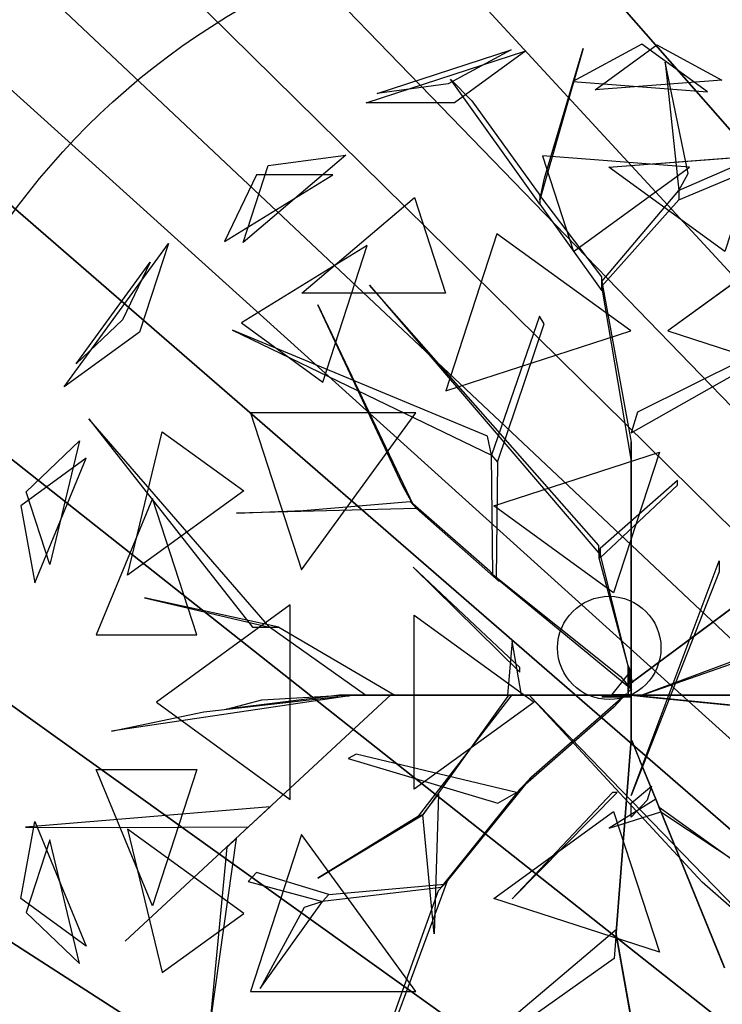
# Model space of a CAD drawing. Extents: x 22936 to 50368, y -4877 to 31080.
# Tile 52 of 256: x 49255 to 49492, y -483 to -149. Entities that reach past the tile are written whole.
import ezdxf

# ---------------------------------------------------------------- set-up
doc = ezdxf.new("R2010")
doc.units = 0
doc.layers.get('0').update_dxf_attribs({"linetype": 'CONTINUOUS'})
for name, color, linetype in [('00_TRACE_ARBRE', 3, 'CONTINUOUS'), ('00_TRACE_RDC', 241, 'CONTINUOUS'), ('08_AMENAGEMENTS_EXTERIEURS', 253, 'CONTINUOUS'), ('09_VEGETATION', 134, 'CONTINUOUS')]:
    doc.layers.add(name, color=color, linetype=linetype)

# ---------------------------------------------------------------- blocks, each defined once
blk = doc.blocks.new('TREE_GEOMETRIC_ROUND')
at = {"color": 7}
for p, q in [((-673.9, 1568, 4186.4), (-241.2, 1708.6, 4186.4)), ((-643.6, 1593.8, 3733.7), (-280.9, 1711.6, 3733.7)), ((-280.9, 1711.6, 3733.7), (-451.4, 1619.5, 3459.9)), ((-241.2, 1708.6, 4186.4), (-434.7, 1568, 4561.2)), ((-85.8, 1715.6, 3023), (-202.9, 1305.5, 3253.2)), ((-190.4, 1364.1, 3253.2), (-85.8, 1715.6, 3023)), ((73.1, 1727.2, 3565.9), (-113.8, 1626.2, 3265.8)), ((-53.5, 1603.3, 4661.7), (113.7, 1724.9, 4337.8)), ((250.8, 1598.1, 3199.5), (73.1, 1727.2, 3565.9)), ((113.7, 1724.9, 4337.8), (289.6, 1629.8, 4599.3)), ((136, 1677.9, 3577.5), (173.7, 1330.6, 3577.5)), ((198.8, 1376.7, 3650.7), (136, 1677.9, 3577.5)), ((-445.6, 1631.9, 3284.6), (-387.1, 1573.3, 3300.2)), ((-202.9, 1293, 3242.7), (-445.6, 1631.9, 3284.6)), ((289.6, 1629.8, 4599.3), (-53.5, 1603.3, 4661.7)), ((-451.4, 1619.5, 3459.9), (-643.6, 1593.8, 3733.7)), ((-113.8, 1626.2, 3265.8), (250.8, 1598.1, 3199.5)), ((759.5, 1585.9, 4205.1), (173.7, 1330.6, 3577.5)), ((-434.7, 1568, 4561.2), (-673.9, 1568, 4186.4)), ((-387.1, 1573.3, 3300.2), (-202.9, 1318.1, 3300.2)), ((173.7, 1305.5, 3608.8), (759.5, 1552.4, 4205.1)), ((-728.6, 1426.5, 3265.8), (-1007, 1189.4, 3199.5)), ((-939.1, 1398.3, 3565.9), (-728.6, 1426.5, 3265.8)), ((-196.4, 1424.5, 2902.3), (-112.1, 1165, 2577.8)), ((202.6, 1393.7, 2829.7), (-196.4, 1424.5, 2902.3)), ((-16.4, 1393.7, 5031.1), (382.6, 1424.5, 4958.5)), ((-1007, 1189.4, 3199.5), (-939.1, 1398.3, 3565.9)), ((-112.1, 1165, 2577.8), (202.6, 1393.7, 2829.7)), ((298.3, 1165, 5283), (-16.4, 1393.7, 5031.1)), ((-1057.1, 1192.3, 4599.3), (-763.9, 1372.5, 4661.7)), ((-970.7, 1372.5, 4337.8), (-1057.1, 1192.3, 4599.3)), ((-763.9, 1372.5, 4661.7), (-970.7, 1372.5, 4337.8)), ((-202.9, 1305.5, 3253.2), (-190.4, 1364.1, 3253.2)), ((173.7, 1330.6, 3577.5), (198.8, 1376.7, 3650.7)), ((-847.9, 1052.3, 2829.7), (-543.2, 1311.8, 2902.3)), ((-543.2, 1311.8, 2902.3), (-458.8, 1052.3, 2577.8)), ((-35.6, 1096.3, 3315.9), (-202.9, 1318.1, 3300.2)), ((-202.9, 1318.1, 3300.2), (-202.9, 1293, 3242.7)), ((-35.6, 1083.8, 3300.2), (173.7, 1330.6, 3577.5)), ((173.7, 1330.6, 3577.5), (173.7, 1305.5, 3608.8)), ((-202.9, 1293, 3242.7), (-35.6, 1058.6, 3242.7)), ((173.7, 1305.5, 3608.8), (-35.6, 1071.2, 3326.4)), ((-319.5, 1213.2, 5178.3), (-458, 787, 5468.4)), ((43.2, 949.8, 5468.4), (-319.5, 1213.2, 5178.3)), ((505.7, 1213.2, 2682.5), (143.1, 949.8, 2392.4)), ((-1491.6, 798.4, 3736.8), (-1209.6, 1186.5, 3736.8)), ((-1209.6, 1186.5, 3736.8), (-1287.6, 946.6, 3316.1)), ((-670.7, 1181.1, 5031.1), (-1011.6, 971.5, 4958.5)), ((-790.9, 811.1, 5283), (-670.7, 1181.1, 5031.1)), ((-1458.9, 861, 4189.8), (-1259, 1136.1, 4189.8)), ((-1259, 1136.1, 4189.8), (-1333.8, 980.2, 4415.9)), ((-35.6, 1058.6, 3242.7), (-35.6, 1096.3, 3315.9)), ((-664.3, 1074, 5052.5), (-43.9, 347.3, 3886.1)), ((-664.3, 1074, 5042), (-664.3, 1074, 5052.5)), ((-43.9, 368.2, 3797.1), (-664.3, 1074, 5042)), ((-35.6, 1071.2, 3326.4), (-35.6, 1083.8, 3300.2)), ((-35.6, 1083.8, 3300.2), (43.9, 648.6, 2772)), ((43.9, 602.6, 2829.5), (-35.6, 1071.2, 3326.4)), ((-458.8, 1052.3, 2577.8), (-847.9, 1052.3, 2829.7)), ((-804.6, 1020.4, 3023), (-546, 478.3, 3253.2)), ((-575, 530.8, 3253.2), (-804.6, 1020.4, 3023)), ((-204.6, 990.2, 4205.1), (-334, 613, 3577.5)), ((-191.1, 969.2, 4205.1), (-204.6, 990.2, 4205.1)), ((-1333.8, 980.2, 4415.9), (-1458.9, 861, 4189.8)), ((-1011.6, 971.5, 4958.5), (-790.9, 811.1, 5283)), ((-317.6, 594, 3608.8), (-191.1, 969.2, 4205.1)), ((-1287.6, 946.6, 3316.1), (-1491.6, 798.4, 3736.8)), ((-345.2, 664.2, 3650.7), (-1035.9, 952.1, 3577.5)), ((-1035.9, 952.1, 3577.5), (-334, 613, 3577.5)), ((-458, 787, 5468.4), (43.2, 949.8, 5468.4)), ((143.1, 949.8, 2392.4), (644.2, 787, 2392.4)), ((440.3, 918.1, 4074.4), (61.4, 729.6, 2965.5)), ((43.9, 673.7, 2892.3), (432.8, 894.1, 4074.4)), ((-538.8, 728.2, 2392.4), (-987, 728.2, 2682.5)), ((-987, 728.2, 2682.5), (-848.5, 302, 2392.4)), ((-848.5, 302, 2392.4), (-538.8, 728.2, 2392.4)), ((61.4, 729.6, 2965.5), (43.9, 673.7, 2892.3)), ((-1424.8, 711.3, 4367.3), (-981.2, 146.5, 4126.7)), ((-935.2, 146.5, 4074.4), (-1424.8, 711.3, 4367.3)), ((-1319.9, 287.5, 5031.1), (-1225.9, 676.5, 4958.5)), ((-1225.9, 676.5, 4958.5), (-1005.2, 516.2, 5283)), ((-1594.7, 513.6, 4337.8), (-1450, 651.5, 4599.3)), ((-1450, 651.5, 4599.3), (-1530.8, 317, 4661.7)), ((-334, 613, 3577.5), (-345.2, 664.2, 3650.7)), ((43.9, 648.6, 2772), (43.9, 602.6, 2829.5)), ((43.9, 8.4, 1966.5), (43.9, 648.6, 2772)), ((-327.8, 475.9, 5644.3), (120.7, 621.6, 5644.3)), ((120.7, 621.6, 5644.3), (-3.3, 240.2, 5736.5)), ((-1431.8, 604.8, 3199.5), (-1609.5, 475.7, 3565.9)), ((-1571.2, 266.8, 3265.8), (-1431.8, 604.8, 3199.5)), ((-330.3, 289.4, 3300.2), (-334, 613, 3577.5)), ((-334, 613, 3577.5), (-317.6, 594, 3608.8)), ((-317.6, 594, 3608.8), (-322, 279.9, 3326.4)), ((43.9, 602.6, 2829.5), (43.9, -41.8, 1966.5)), ((169.5, 544, 4498), (-39.8, 359.9, 3797.1)), ((169.5, 531.4, 4498), (169.5, 544, 4498)), ((-1530.8, 317, 4661.7), (-1594.7, 513.6, 4337.8)), ((-1005.2, 516.2, 5283), (-1319.9, 287.5, 5031.1)), ((-546, 478.3, 3253.2), (-575, 530.8, 3253.2)), ((-39.8, 334.8, 3870.4), (169.5, 531.4, 4498)), ((-1252.3, 495.8, 2829.7), (-1404.9, 125.8, 2902.3)), ((-1132, 125.8, 2577.8), (-1252.3, 495.8, 2829.7)), ((-844.8, 462.9, 3300.2), (-554.3, 487.8, 3300.2)), ((-554.3, 487.8, 3300.2), (-537.8, 468.9, 3242.7)), ((-338.5, 298.9, 3315.9), (-554.3, 487.8, 3300.2)), ((-1609.5, 475.7, 3565.9), (-1571.2, 266.8, 3265.8)), ((-537.8, 468.9, 3242.7), (-1025.3, 456, 3284.6)), ((-1025.3, 456, 3284.6), (-844.8, 462.9, 3300.2)), ((-537.8, 468.9, 3242.7), (-313.8, 270.5, 3242.7)), ((-3.3, 240.2, 5736.5), (-327.8, 475.9, 5644.3)), ((-43.9, 347.3, 3886.1), (-43.9, 368.2, 3797.1)), ((-43.9, 359.9, 3797.1), (-43.9, 334.8, 3870.4)), ((48.1, -4.2, 2364), (-43.9, 359.9, 3797.1)), ((-39.8, 359.9, 3797.1), (-39.8, 334.8, 3870.4)), ((-43.9, 334.8, 3870.4), (48.1, -4.2, 2510.4)), ((43.9, -309.6, 4440.5), (282.4, 326.4, 5654)), ((282.4, 326.4, 5654), (282.4, 297.1, 5491.8)), ((-546.1, 309.6, 5523.2), (-257.3, 25.1, 4895.5)), ((-257.3, 37.7, 5010.6), (-546.1, 309.6, 5523.2)), ((-313.8, 270.5, 3242.7), (-338.5, 298.9, 3315.9)), ((43.9, -4.2, 2510.4), (471.9, 314.1, 3357.8)), ((471.9, 314.1, 3415.3), (43.9, -4.2, 2583.7)), ((282.4, 297.1, 5491.8), (43.9, -309.6, 4513.7)), ((-322, 279.9, 3326.4), (-330.3, 289.4, 3300.2)), ((-330.3, 289.4, 3300.2), (15, 12.8, 2772)), ((45.1, -22, 2829.5), (-322, 279.9, 3326.4)), ((-910.1, 146.5, 4105.7), (-1274.1, 226, 4806.6)), ((-1274.1, 226, 4806.6), (-935.2, 146.5, 4074.4)), ((-879.4, 207, 5468.4), (-1242, -56.5, 5178.3)), ((-879.4, -319.9, 5468.4), (-879.4, 207, 5468.4)), ((-543.3, -292.3, 5644.3), (-543.3, 179.3, 5644.3)), ((-543.3, 179.3, 5644.3), (-218.8, -56.5, 5736.5)), ((-981.2, 146.5, 4126.7), (-935.2, 146.5, 4074.4)), ((-935.2, 146.5, 4074.4), (-910.1, 146.5, 4105.7)), ((-675.8, -37.7, 3415.3), (-935.2, 146.5, 4074.4)), ((-910.1, 146.5, 4105.7), (-596.3, -37.7, 3415.3)), ((-1404.9, 125.8, 2902.3), (-1132, 125.8, 2577.8)), ((-278.3, 108.8, 5612.1), (-290.8, -37.7, 4456.2)), ((-253.2, -37.7, 4456.2), (-278.3, 108.8, 5612.1)), ((73.2, -37.7, 2364), (491.7, 108.8, 3797.1)), ((466.6, 108.8, 3870.4), (73.2, -37.7, 2510.4)), ((-257.3, 25.1, 4895.5), (-257.3, 37.7, 5010.6)), ((42, 27.1, 2791.2), (-8.3, -35.6, 2791.2)), ((35.6, -29.3), (35.6, 41.8)), ((35.6, 41.8), (35.6, 20.9, 1893.2)), ((35.6, 41.8), (42, 27.1, 2791.2)), ((42, 27.1, 2791.2), (42, -23.1, 2791.2)), ((15, 12.8, 2772), (45.1, -22, 2829.5)), ((35.6, 20.9, 1893.2), (35.6, -29.3, 1893.2)), ((35.6, -37.7, 1966.5), (35.6, 20.9, 1893.2)), ((35.6, 20.9, 1893.2), (35.6, -16.7, 2437.2)), ((43.9, -4.2, 2510.4), (43.9, 16.7, 2039.7)), ((43.9, 16.7, 2039.7), (43.9, -41.8, 1966.5)), ((43.9, -41.8, 1966.5), (43.9, 8.4, 1966.5)), ((35.6, -16.7, 2437.2), (35.6, -37.7, 1966.5)), ((42, -23.1, 2791.2), (35.6, -29.3)), ((43.9, -62.8, 2437.2), (43.9, -4.2, 2510.4)), ((43.9, -4.2, 2510.4), (43.9, -159, 3007.3)), ((43.9, -4.2, 2583.7), (43.9, -4.2, 2510.4)), ((48.1, -4.2, 2510.4), (48.1, -4.2, 2364)), ((-719.1, -39, 4325.4), (-1364, -135.5, 4586.9)), ((-605.7, -35.6, 3415.3), (-1326.3, -704.7, 3593.2)), ((-1326.3, -704.7, 3593.2), (-605.7, -35.6, 3357.8)), ((-1113.8, -82.4, 4555.6), (-765, -42.5, 4398.6)), ((-746.9, -37.7, 4335.9), (-1052.4, -75.3, 5099.5)), ((-1052.4, -75.3, 5099.5), (-956.1, -50.2, 4937.4)), ((-956.1, -50.2, 4937.4), (-734.4, -37.7, 4383)), ((-765, -42.5, 4398.6), (-719.1, -39, 4325.4)), ((-746.9, -37.7, 4335.9), (-232.2, -37.7, 3839)), ((-734.4, -37.7, 4383), (-746.9, -37.7, 4335.9)), ((-207.1, -37.7, 3886.1), (-734.4, -37.7, 4383)), ((-604.6, -37.7, 3415.3), (-675.8, -37.7, 3415.3)), ((-605.7, -35.6, 3357.8), (-605.7, -35.6, 3415.3)), ((-604.6, -37.7, 3357.8), (-604.6, -37.7, 3415.3)), ((-81.6, -37.7, 2934.1), (-604.6, -37.7, 3357.8)), ((-604.6, -37.7, 3415.3), (-81.6, -37.7, 3007.3)), ((-596.3, -37.7, 3415.3), (-604.6, -37.7, 3415.3)), ((-531.7, -365.8, 4848.5), (-278.5, -36.2, 4456.2)), ((-290.3, -40.6, 4571.3), (-519.9, -361.5, 4906)), ((-290.8, -37.7, 4456.2), (-253.2, -37.7, 4456.2)), ((-244.8, -37.7, 3959.3), (-290.8, -37.7, 4456.2)), ((-278.5, -36.2, 4456.2), (-290.3, -40.6, 4571.3)), ((-253.2, -37.7, 4456.2), (-207.1, -37.7, 3886.1)), ((-207.1, -37.7, 3886.1), (-244.8, -37.7, 3959.3)), ((-140.2, -37.7, 3064.9), (-232.2, -37.7, 3839)), ((-232.2, -37.7, 3839), (-207.1, -37.7, 3886.1)), ((-232.2, -37.7, 4440.5), (378.7, -669.5, 5654)), ((236.4, -544, 5491.8), (-232.2, -37.7, 4513.7)), ((-232.2, -37.7, 4513.7), (-232.2, -37.7, 4440.5)), ((-225.6, -258.5, 2358.4), (31.1, -33, 1966.5)), ((-207.1, -37.7, 3886.1), (-81.6, -37.7, 3007.3)), ((-81.6, -37.7, 3007.3), (-140.2, -37.7, 3064.9)), ((-81.6, -37.7, 3007.3), (-81.6, -37.7, 2934.1)), ((73.2, -37.7, 2510.4), (-81.6, -37.7, 3007.3)), ((-81.6, -37.7, 2934.1), (14.6, -37.7, 2437.2)), ((-35.6, -41.8), (-8.3, -35.6, 2791.2)), ((-35.6, -41.8), (-14.6, -41.8, 1893.2)), ((35.6, -41.8), (-35.6, -41.8)), ((-14.6, -41.8, 1893.2), (-35.6, -41.8, 2364)), ((-35.6, -41.8, 2364), (23, -41.8, 2437.2)), ((-14.6, -41.8, 1893.2), (35.6, -41.8, 1893.2)), ((43.9, -41.8, 1966.5), (-14.6, -41.8, 1893.2)), ((-8.3, -35.6, 2791.2), (42, -35.6, 2791.2)), ((31.1, -33, 1966.5), (-3.2, -69.7, 1966.5)), ((35.6, -37.7, 1966.5), (14.6, -37.7, 2437.2)), ((14.6, -37.7, 2437.2), (73.2, -37.7, 2510.4)), ((23, -41.8, 2437.2), (43.9, -41.8, 1966.5)), ((35.1, -36.7, 1966.5), (85, -41.7, 1966.5)), ((676.3, -100.8, 2829.5), (35.1, -36.7, 1966.5)), ((35.6, -29.3, 1893.2), (35.6, -29.3)), ((42, -35.6, 2791.2), (35.6, -41.8)), ((94.1, -37.7, 2039.7), (35.6, -37.7, 1966.5)), ((35.6, -41.8, 1893.2), (35.6, -41.8)), ((43.9, -41.8, 1966.5), (43.9, -62.8, 2437.2)), ((73.2, -37.7, 2510.4), (73.2, -37.7, 2364)), ((73.2, -37.7, 2510.4), (94.1, -37.7, 2039.7)), ((85, -41.7, 1966.5), (722.1, -105.4, 2772)), ((85.8, -37.7, 5481.4), (295, -37.7, 4498)), ((85.8, -37.7, 5669.7), (85.8, -37.7, 5481.4)), ((341, -37.7, 4498), (85.8, -37.7, 5669.7)), ((-1242, -56.5, 5178.3), (-879.4, -319.9, 5468.4)), ((-218.8, -56.5, 5736.5), (-543.3, -292.3, 5644.3)), ((-3.2, -69.7, 1966.5), (-257, -292.1, 2300.8)), ((43.9, -159, 2934.1), (43.9, -62.8, 2437.2)), ((-1364, -135.5, 4586.9), (-1113.8, -82.4, 4555.6)), ((43.9, -159, 2934.1), (3.3, -680.5, 3357.8)), ((3.3, -680.5, 3415.3), (43.9, -159, 3007.3)), ((43.9, -159, 3007.3), (43.9, -159, 2934.1)), ((93.2, -276.5, 3886.1), (45.8, -160.3, 3007.3)), ((45.8, -160.3, 3007.3), (68, -214.5, 3064.9)), ((-700.7, -197, 3117.4), (-722.5, -209.4, 3117.4)), ((-722.5, -209.4, 3117.4), (-317.1, -330.7, 2494.4)), ((-266.1, -301.8, 2421.1), (-700.7, -197, 3117.4)), ((-1404.9, -238.8, 2902.3), (-1132, -238.8, 2577.8)), ((-1252.3, -608.8, 2829.7), (-1404.9, -238.8, 2902.3)), ((-1132, -238.8, 2577.8), (-1252.3, -608.8, 2829.7)), ((68, -214.5, 3064.9), (102.7, -299.8, 3839)), ((-225.6, -258.5, 2358.4), (-461.5, -550, 2855.3)), ((-257, -292.1, 2300.8), (-225.6, -258.5, 2358.4)), ((-470.1, -559.2, 2829.1), (-257, -292.1, 2300.8)), ((43.9, -330.6, 4456.2), (99.4, -284.5, 3886.1)), ((99.4, -284.5, 3886.1), (87.5, -322.2, 3959.3)), ((102.7, -299.8, 3839), (93.2, -276.5, 3886.1)), ((93.2, -276.5, 3886.1), (292.4, -764.7, 4383)), ((-519.9, -361.5, 4895.5), (-477.9, -305.9, 4848.5)), ((-477.9, -305.9, 4848.5), (-489.9, -684.9, 5361.1)), ((-317.1, -330.7, 2494.4), (-266.1, -301.8, 2421.1)), ((-6.3, -301.3, 5010.6), (-278.3, -590, 5523.2)), ((-278.3, -590, 5523.2), (6.3, -301.3, 4895.5)), ((110.6, -319.1, 4456.2), (-15.5, -397.7, 5612.1)), ((6.3, -301.3, 4895.5), (-6.3, -301.3, 5010.6)), ((43.9, -309.6, 4513.7), (43.9, -309.6, 4440.5)), ((297.1, -776.3, 4335.9), (102.7, -299.8, 3839)), ((120.1, -342.4, 4456.2), (110.6, -319.1, 4456.2)), ((-933.8, -340.2, 3462.4), (-1596.1, -395.6, 3357.8)), ((-992.1, -394.3, 3488.5), (-933.8, -340.2, 3462.4)), ((87.5, -322.2, 3959.3), (43.9, -368.2, 4456.2)), ((43.9, -368.2, 4456.2), (43.9, -330.6, 4456.2)), ((120.1, -342.4, 4456.2), (124.8, -354, 4571.3)), ((124.8, -354, 4456.2), (120.1, -342.4, 4456.2)), ((458.2, -584.1, 4848.5), (120.1, -342.4, 4456.2)), ((-804.4, -533.2, 5246), (-519.9, -361.5, 4906)), ((-531.7, -365.8, 4848.5), (-804.4, -533.2, 5246)), ((-519.9, -361.5, 4906), (-531.7, -365.8, 4848.5)), ((-489.9, -684.9, 5361.1), (-519.9, -361.5, 4895.5)), ((-327.8, -588.9, 5644.3), (-3.3, -353.1, 5736.5)), ((-15.5, -397.7, 5612.1), (124.8, -354, 4456.2)), ((-3.3, -353.1, 5736.5), (120.7, -734.6, 5644.3)), ((124.8, -354, 4571.3), (453.5, -572.4, 4906)), ((-1609.5, -588.7, 3565.9), (-1571.2, -379.7, 3265.8)), ((-1596.1, -395.6, 3357.8), (-1345.6, -396.4, 3431)), ((-1571.2, -379.7, 3265.8), (-1431.8, -717.8, 3199.5)), ((-1345.6, -396.4, 3431), (-992.1, -394.3, 3488.5)), ((-1005.2, -629.1, 5283), (-1319.9, -400.4, 5031.1)), ((-1319.9, -400.4, 5031.1), (-1225.9, -789.5, 4958.5)), ((-1025.8, -425.7, 3546.1), (-1094.1, -911.7, 4205.1)), ((-1050.3, -449.3, 3561.8), (-1025.8, -425.7, 3546.1)), ((-848.5, -415, 2392.4), (-987, -841.2, 2682.5)), ((-538.8, -841.2, 2392.4), (-848.5, -415, 2392.4)), ((-1530.8, -429.9, 4661.7), (-1594.7, -626.6, 4337.8)), ((-1450, -764.5, 4599.3), (-1530.8, -429.9, 4661.7)), ((-1094.1, -911.7, 4205.1), (-1050.3, -449.3, 3561.8)), ((-970.7, -518.1, 3734), (-993.6, -542.5, 3734)), ((-774.4, -578.1, 3137.7), (-970.7, -518.1, 3734)), ((-993.6, -542.5, 3734), (-791.6, -596.4, 3106.3)), ((-470.1, -559.2, 2829.1), (-791.6, -596.4, 3106.3)), ((-774.4, -578.1, 3137.7), (-461.5, -550, 2855.3)), ((-603.6, -946.7, 2786.3), (-453, -540.8, 2771.6)), ((-453, -540.8, 2771.6), (-478.7, -568.3, 2844.8)), ((-461.5, -550, 2855.3), (-470.1, -559.2, 2829.1)), ((378.7, -669.5, 5654), (236.4, -544, 5491.8)), ((-791.6, -596.4, 3106.3), (-774.4, -578.1, 3137.7)), ((-478.7, -568.3, 2844.8), (-620.7, -965, 2843.8)), ((-1431.8, -717.8, 3199.5), (-1609.5, -588.7, 3565.9)), ((-961.2, -832.7, 3238.8), (-791.6, -596.4, 3106.3)), ((-841.4, -612.9, 3179.5), (-961.2, -832.7, 3238.8)), ((-791.6, -596.4, 3106.3), (-841.4, -612.9, 3179.5)), ((120.7, -734.6, 5644.3), (-327.8, -588.9, 5644.3)), ((-1594.7, -626.6, 4337.8), (-1450, -764.5, 4599.3)), ((-1225.9, -789.5, 4958.5), (-1005.2, -629.1, 5283)), ((-373.5, -991.1, 4105.7), (4, -672.1, 3415.3)), ((3.3, -680.5, 3415.3), (-2.2, -751.4, 3415.3)), ((176, -1648.4, 3593.2), (2.2, -680.5, 3357.8)), ((2.2, -680.5, 3357.8), (2.2, -680.5, 3415.3)), ((2.2, -680.5, 3415.3), (176, -1648.4, 3593.2)), ((4, -672.1, 3415.3), (3.3, -680.5, 3415.3)), ((3.3, -680.5, 3357.8), (3.3, -680.5, 3415.3)), ((-2.2, -751.4, 3415.3), (-375.4, -1016.1, 4074.4)), ((-987, -841.2, 2682.5), (-538.8, -841.2, 2392.4))]:
    blk.add_line(p, q, dxfattribs=at)
mesh = blk.add_polyface(dxfattribs=at)
corners = [(-434.7, 1568, 4561.2), (-673.9, 1568, 4186.4), (-241.2, 1708.6, 4186.4)]
mesh.append_faces([[corners[k] for k in face] for face in [(0, 1, 2)]], dxfattribs={"color": 7})
mesh = blk.add_polyface(dxfattribs=at)
corners = [(-280.9, 1711.6, 3733.7), (-451.4, 1619.5, 3459.9), (-643.6, 1593.8, 3733.7)]
mesh.append_faces([[corners[k] for k in face] for face in [(0, 1, 2)]], dxfattribs={"color": 7})
mesh = blk.add_polyface(dxfattribs=at)
corners = [(-85.8, 1715.6, 3023), (-202.9, 1305.5, 3253.2), (-190.4, 1364.1, 3253.2)]
mesh.append_faces([[corners[k] for k in face] for face in [(0, 1, 2)]], dxfattribs={"color": 7})
mesh = blk.add_polyface(dxfattribs=at)
corners = [(73.1, 1727.2, 3565.9), (-113.8, 1626.2, 3265.8), (250.8, 1598.1, 3199.5)]
mesh.append_faces([[corners[k] for k in face] for face in [(0, 1, 2)]], dxfattribs={"color": 7})
mesh = blk.add_polyface(dxfattribs=at)
corners = [(-53.5, 1603.3, 4661.7), (113.7, 1724.9, 4337.8), (289.6, 1629.8, 4599.3)]
mesh.append_faces([[corners[k] for k in face] for face in [(0, 1, 2)]], dxfattribs={"color": 7})
mesh = blk.add_polyface(dxfattribs=at)
corners = [(136, 1677.9, 3577.5), (173.7, 1330.6, 3577.5), (198.8, 1376.7, 3650.7)]
mesh.append_faces([[corners[k] for k in face] for face in [(0, 1, 2)]], dxfattribs={"color": 7})
mesh = blk.add_polyface(dxfattribs=at)
corners = [(-939.1, 1398.3, 3565.9), (-728.6, 1426.5, 3265.8), (-1007, 1189.4, 3199.5)]
mesh.append_faces([[corners[k] for k in face] for face in [(0, 1, 2)]], dxfattribs={"color": 7})
mesh = blk.add_polyface(dxfattribs=at)
corners = [(-196.4, 1424.5, 2902.3), (-112.1, 1165, 2577.8), (202.6, 1393.7, 2829.7)]
mesh.append_faces([[corners[k] for k in face] for face in [(0, 1, 2)]], dxfattribs={"color": 7})
mesh = blk.add_polyface(dxfattribs=at)
corners = [(298.3, 1165, 5283), (-16.4, 1393.7, 5031.1), (382.6, 1424.5, 4958.5)]
mesh.append_faces([[corners[k] for k in face] for face in [(0, 1, 2)]], dxfattribs={"color": 7})
mesh = blk.add_polyface(dxfattribs=at)
corners = [(-763.9, 1372.5, 4661.7), (-970.7, 1372.5, 4337.8), (-1057.1, 1192.3, 4599.3)]
mesh.append_faces([[corners[k] for k in face] for face in [(0, 1, 2)]], dxfattribs={"color": 7})
mesh = blk.add_polyface(dxfattribs=at)
corners = [(-543.2, 1311.8, 2902.3), (-458.8, 1052.3, 2577.8), (-847.9, 1052.3, 2829.7)]
mesh.append_faces([[corners[k] for k in face] for face in [(0, 1, 2)]], dxfattribs={"color": 7})
mesh = blk.add_polyface(dxfattribs=at)
corners = [(43.2, 949.8, 5468.4), (-319.5, 1213.2, 5178.3), (-458, 787, 5468.4)]
mesh.append_faces([[corners[k] for k in face] for face in [(0, 1, 2)]], dxfattribs={"color": 7})
mesh = blk.add_polyface(dxfattribs=at)
corners = [(644.2, 787, 2392.4), (505.7, 1213.2, 2682.5), (143.1, 949.8, 2392.4)]
mesh.append_faces([[corners[k] for k in face] for face in [(0, 1, 2)]], dxfattribs={"color": 7})
mesh = blk.add_polyface(dxfattribs=at)
corners = [(-1209.6, 1186.5, 3736.8), (-1287.6, 946.6, 3316.1), (-1491.6, 798.4, 3736.8)]
mesh.append_faces([[corners[k] for k in face] for face in [(0, 1, 2)]], dxfattribs={"color": 7})
mesh = blk.add_polyface(dxfattribs=at)
corners = [(-670.7, 1181.1, 5031.1), (-1011.6, 971.5, 4958.5), (-790.9, 811.1, 5283)]
mesh.append_faces([[corners[k] for k in face] for face in [(0, 1, 2)]], dxfattribs={"color": 7})
mesh = blk.add_polyface(dxfattribs=at)
corners = [(-1259, 1136.1, 4189.8), (-1333.8, 980.2, 4415.9), (-1458.9, 861, 4189.8)]
mesh.append_faces([[corners[k] for k in face] for face in [(0, 1, 2)]], dxfattribs={"color": 7})
mesh = blk.add_polyface(dxfattribs=at)
corners = [(-804.6, 1020.4, 3023), (-546, 478.3, 3253.2), (-575, 530.8, 3253.2)]
mesh.append_faces([[corners[k] for k in face] for face in [(0, 1, 2)]], dxfattribs={"color": 7})
mesh = blk.add_polyface(dxfattribs=at)
corners = [(-345.2, 664.2, 3650.7), (-1035.9, 952.1, 3577.5), (-334, 613, 3577.5)]
mesh.append_faces([[corners[k] for k in face] for face in [(0, 1, 2)]], dxfattribs={"color": 7})
mesh = blk.add_polyface(dxfattribs=at)
corners = [(-538.8, 728.2, 2392.4), (-987, 728.2, 2682.5), (-848.5, 302, 2392.4)]
mesh.append_faces([[corners[k] for k in face] for face in [(0, 1, 2)]], dxfattribs={"color": 7})
mesh = blk.add_polyface(dxfattribs=at)
corners = [(-1424.8, 711.3, 4367.3), (-981.2, 146.5, 4126.7), (-935.2, 146.5, 4074.4)]
mesh.append_faces([[corners[k] for k in face] for face in [(0, 1, 2)]], dxfattribs={"color": 7})
mesh = blk.add_polyface(dxfattribs=at)
corners = [(-1225.9, 676.5, 4958.5), (-1005.2, 516.2, 5283), (-1319.9, 287.5, 5031.1)]
mesh.append_faces([[corners[k] for k in face] for face in [(0, 1, 2)]], dxfattribs={"color": 7})
mesh = blk.add_polyface(dxfattribs=at)
corners = [(-1450, 651.5, 4599.3), (-1530.8, 317, 4661.7), (-1594.7, 513.6, 4337.8)]
mesh.append_faces([[corners[k] for k in face] for face in [(0, 1, 2)]], dxfattribs={"color": 7})
mesh = blk.add_polyface(dxfattribs=at)
corners = [(43.9, 8.4, 1966.5), (43.9, 602.6, 2829.5), (43.9, -41.8, 1966.5), (43.9, 648.6, 2772)]
mesh.append_faces([[corners[k] for k in face] for face in [(0, 1, 2), (1, 0, 3)]], dxfattribs={"vtx0": -1, "color": 7})
mesh = blk.add_polyface(dxfattribs=at)
corners = [(120.7, 621.6, 5644.3), (-3.3, 240.2, 5736.5), (-327.8, 475.9, 5644.3)]
mesh.append_faces([[corners[k] for k in face] for face in [(0, 1, 2)]], dxfattribs={"color": 7})
mesh = blk.add_polyface(dxfattribs=at)
corners = [(-1431.8, 604.8, 3199.5), (-1609.5, 475.7, 3565.9), (-1571.2, 266.8, 3265.8)]
mesh.append_faces([[corners[k] for k in face] for face in [(0, 1, 2)]], dxfattribs={"color": 7})
mesh = blk.add_polyface(dxfattribs=at)
corners = [(-1252.3, 495.8, 2829.7), (-1404.9, 125.8, 2902.3), (-1132, 125.8, 2577.8)]
mesh.append_faces([[corners[k] for k in face] for face in [(0, 1, 2)]], dxfattribs={"color": 7})
mesh = blk.add_polyface(dxfattribs=at)
corners = [(-546.1, 309.6, 5523.2), (-257.3, 25.1, 4895.5), (-257.3, 37.7, 5010.6)]
mesh.append_faces([[corners[k] for k in face] for face in [(0, 1, 2)]], dxfattribs={"color": 7})
mesh = blk.add_polyface(dxfattribs=at)
corners = [(471.9, 314.1, 3357.8), (43.9, -4.2, 2583.7), (43.9, -4.2, 2510.4), (471.9, 314.1, 3415.3)]
mesh.append_faces([[corners[k] for k in face] for face in [(0, 1, 2), (1, 0, 3)]], dxfattribs={"vtx0": -1, "color": 7})
mesh = blk.add_polyface(dxfattribs=at)
corners = [(-1274.1, 226, 4806.6), (-935.2, 146.5, 4074.4), (-910.1, 146.5, 4105.7)]
mesh.append_faces([[corners[k] for k in face] for face in [(0, 1, 2)]], dxfattribs={"color": 7})
mesh = blk.add_polyface(dxfattribs=at)
corners = [(-879.4, 207, 5468.4), (-1242, -56.5, 5178.3), (-879.4, -319.9, 5468.4)]
mesh.append_faces([[corners[k] for k in face] for face in [(0, 1, 2)]], dxfattribs={"color": 7})
mesh = blk.add_polyface(dxfattribs=at)
corners = [(-218.8, -56.5, 5736.5), (-543.3, -292.3, 5644.3), (-543.3, 179.3, 5644.3)]
mesh.append_faces([[corners[k] for k in face] for face in [(0, 1, 2)]], dxfattribs={"color": 7})
mesh = blk.add_polyface(dxfattribs=at)
corners = [(-278.3, 108.8, 5612.1), (-290.8, -37.7, 4456.2), (-253.2, -37.7, 4456.2)]
mesh.append_faces([[corners[k] for k in face] for face in [(0, 1, 2)]], dxfattribs={"color": 7})
mesh = blk.add_polyface(dxfattribs=at)
corners = [(35.6, 41.8), (35.6, -29.3, 1893.2), (35.6, -29.3), (35.6, 20.9, 1893.2)]
mesh.append_faces([[corners[k] for k in face] for face in [(0, 1, 2), (1, 0, 3)]], dxfattribs={"vtx0": -1, "color": 7})
mesh = blk.add_polyface(dxfattribs=at)
corners = [(35.6, 41.8), (42, -23.1, 2791.2), (35.6, -29.3), (42, 27.1, 2791.2)]
mesh.append_faces([[corners[k] for k in face] for face in [(0, 1, 2), (1, 0, 3)]], dxfattribs={"vtx0": -1, "color": 7})
mesh = blk.add_polyface(dxfattribs=at)
corners = [(35.6, 20.9, 1893.2), (35.6, -16.7, 2437.2), (35.6, -37.7, 1966.5)]
mesh.append_faces([[corners[k] for k in face] for face in [(0, 1, 2)]], dxfattribs={"color": 7})
mesh = blk.add_polyface(dxfattribs=at)
corners = [(43.9, -4.2, 2510.4), (43.9, -41.8, 1966.5), (43.9, -62.8, 2437.2), (43.9, 16.7, 2039.7)]
mesh.append_faces([[corners[k] for k in face] for face in [(0, 1, 2), (1, 0, 3)]], dxfattribs={"vtx0": -1, "color": 7})
mesh = blk.add_polyface(dxfattribs=at)
corners = [(43.9, -62.8, 2437.2), (43.9, -159, 3007.3), (43.9, -159, 2934.1), (43.9, -4.2, 2510.4)]
mesh.append_faces([[corners[k] for k in face] for face in [(0, 1, 2), (1, 0, 3)]], dxfattribs={"vtx0": -1, "color": 7})
mesh = blk.add_polyface(dxfattribs=at)
corners = [(-1326.3, -704.7, 3593.2), (-605.7, -35.6, 3357.8), (-605.7, -35.6, 3415.3)]
mesh.append_faces([[corners[k] for k in face] for face in [(0, 1, 2)]], dxfattribs={"color": 7})
mesh = blk.add_polyface(dxfattribs=at)
corners = [(-207.1, -37.7, 3886.1), (-746.9, -37.7, 4335.9), (-232.2, -37.7, 3839), (-734.4, -37.7, 4383)]
mesh.append_faces([[corners[k] for k in face] for face in [(0, 1, 2), (1, 0, 3)]], dxfattribs={"vtx0": -1, "color": 7})
mesh = blk.add_polyface(dxfattribs=at)
corners = [(-604.6, -37.7, 3357.8), (-81.6, -37.7, 3007.3), (-81.6, -37.7, 2934.1), (-604.6, -37.7, 3415.3)]
mesh.append_faces([[corners[k] for k in face] for face in [(0, 1, 2), (1, 0, 3)]], dxfattribs={"vtx0": -1, "color": 7})
mesh = blk.add_polyface(dxfattribs=at)
corners = [(-244.8, -37.7, 3959.3), (-253.2, -37.7, 4456.2), (-207.1, -37.7, 3886.1), (-290.8, -37.7, 4456.2)]
mesh.append_faces([[corners[k] for k in face] for face in [(0, 1, 2), (1, 0, 3)]], dxfattribs={"vtx0": -1, "color": 7})
mesh = blk.add_polyface(dxfattribs=at)
corners = [(-140.2, -37.7, 3064.9), (-207.1, -37.7, 3886.1), (-81.6, -37.7, 3007.3), (-232.2, -37.7, 3839)]
mesh.append_faces([[corners[k] for k in face] for face in [(0, 1, 2), (1, 0, 3)]], dxfattribs={"vtx0": -1, "color": 7})
mesh = blk.add_polyface(dxfattribs=at)
corners = [(73.2, -37.7, 2510.4), (-81.6, -37.7, 2934.1), (14.6, -37.7, 2437.2), (-81.6, -37.7, 3007.3)]
mesh.append_faces([[corners[k] for k in face] for face in [(0, 1, 2), (1, 0, 3)]], dxfattribs={"vtx0": -1, "color": 7})
mesh = blk.add_polyface(dxfattribs=at)
corners = [(-35.6, -41.8, 2364), (43.9, -41.8, 1966.5), (-14.6, -41.8, 1893.2), (23, -41.8, 2437.2)]
mesh.append_faces([[corners[k] for k in face] for face in [(0, 1, 2), (1, 0, 3)]], dxfattribs={"vtx0": -1, "color": 7})
mesh = blk.add_polyface(dxfattribs=at)
corners = [(-14.6, -41.8, 1893.2), (35.6, -41.8), (-35.6, -41.8), (35.6, -41.8, 1893.2)]
mesh.append_faces([[corners[k] for k in face] for face in [(0, 1, 2), (1, 0, 3)]], dxfattribs={"vtx0": -1, "color": 7})
mesh = blk.add_polyface(dxfattribs=at)
corners = [(14.6, -37.7, 2437.2), (94.1, -37.7, 2039.7), (35.6, -37.7, 1966.5), (73.2, -37.7, 2510.4)]
mesh.append_faces([[corners[k] for k in face] for face in [(0, 1, 2), (1, 0, 3)]], dxfattribs={"vtx0": -1, "color": 7})
mesh = blk.add_polyface(dxfattribs=at)
corners = [(722.1, -105.4, 2772), (35.1, -36.7, 1966.5), (85, -41.7, 1966.5), (676.3, -100.8, 2829.5)]
mesh.append_faces([[corners[k] for k in face] for face in [(0, 1, 2), (1, 0, 3)]], dxfattribs={"vtx0": -1, "color": 7})
mesh = blk.add_polyface(dxfattribs=at)
corners = [(85.8, -37.7, 5669.7), (295, -37.7, 4498), (341, -37.7, 4498), (85.8, -37.7, 5481.4)]
mesh.append_faces([[corners[k] for k in face] for face in [(0, 1, 2), (1, 0, 3)]], dxfattribs={"vtx0": -1, "color": 7})
mesh = blk.add_polyface(dxfattribs=at)
corners = [(43.9, -159, 3007.3), (3.3, -680.5, 3357.8), (3.3, -680.5, 3415.3), (43.9, -159, 2934.1)]
mesh.append_faces([[corners[k] for k in face] for face in [(0, 1, 2), (1, 0, 3)]], dxfattribs={"vtx0": -1, "color": 7})
mesh = blk.add_polyface(dxfattribs=at)
corners = [(93.2, -276.5, 3886.1), (68, -214.5, 3064.9), (102.7, -299.8, 3839), (45.8, -160.3, 3007.3)]
mesh.append_faces([[corners[k] for k in face] for face in [(0, 1, 2), (1, 0, 3)]], dxfattribs={"vtx0": -1, "color": 7})
mesh = blk.add_polyface(dxfattribs=at)
corners = [(-1132, -238.8, 2577.8), (-1252.3, -608.8, 2829.7), (-1404.9, -238.8, 2902.3)]
mesh.append_faces([[corners[k] for k in face] for face in [(0, 1, 2)]], dxfattribs={"color": 7})
mesh = blk.add_polyface(dxfattribs=at)
corners = [(102.7, -299.8, 3839), (292.4, -764.7, 4383), (297.1, -776.3, 4335.9), (93.2, -276.5, 3886.1)]
mesh.append_faces([[corners[k] for k in face] for face in [(0, 1, 2), (1, 0, 3)]], dxfattribs={"vtx0": -1, "color": 7})
mesh = blk.add_polyface(dxfattribs=at)
corners = [(-489.9, -684.9, 5361.1), (-519.9, -361.5, 4895.5), (-477.9, -305.9, 4848.5)]
mesh.append_faces([[corners[k] for k in face] for face in [(0, 1, 2)]], dxfattribs={"color": 7})
mesh = blk.add_polyface(dxfattribs=at)
corners = [(-6.3, -301.3, 5010.6), (-278.3, -590, 5523.2), (6.3, -301.3, 4895.5)]
mesh.append_faces([[corners[k] for k in face] for face in [(0, 1, 2)]], dxfattribs={"color": 7})
mesh = blk.add_polyface(dxfattribs=at)
corners = [(124.8, -354, 4456.2), (110.6, -319.1, 4456.2), (-15.5, -397.7, 5612.1), (120.1, -342.4, 4456.2)]
mesh.append_faces([[corners[k] for k in face] for face in [(0, 1, 2), (1, 0, 3)]], dxfattribs={"vtx0": -1, "color": 7})
mesh = blk.add_polyface(dxfattribs=at)
corners = [(-804.4, -533.2, 5246), (-519.9, -361.5, 4906), (-531.7, -365.8, 4848.5)]
mesh.append_faces([[corners[k] for k in face] for face in [(0, 1, 2)]], dxfattribs={"color": 7})
mesh = blk.add_polyface(dxfattribs=at)
corners = [(120.7, -734.6, 5644.3), (-327.8, -588.9, 5644.3), (-3.3, -353.1, 5736.5)]
mesh.append_faces([[corners[k] for k in face] for face in [(0, 1, 2)]], dxfattribs={"color": 7})
mesh = blk.add_polyface(dxfattribs=at)
corners = [(-1571.2, -379.7, 3265.8), (-1431.8, -717.8, 3199.5), (-1609.5, -588.7, 3565.9)]
mesh.append_faces([[corners[k] for k in face] for face in [(0, 1, 2)]], dxfattribs={"color": 7})
mesh = blk.add_polyface(dxfattribs=at)
corners = [(-1319.9, -400.4, 5031.1), (-1225.9, -789.5, 4958.5), (-1005.2, -629.1, 5283)]
mesh.append_faces([[corners[k] for k in face] for face in [(0, 1, 2)]], dxfattribs={"color": 7})
mesh = blk.add_polyface(dxfattribs=at)
corners = [(-1094.1, -911.7, 4205.1), (-1050.3, -449.3, 3561.8), (-1025.8, -425.7, 3546.1)]
mesh.append_faces([[corners[k] for k in face] for face in [(0, 1, 2)]], dxfattribs={"color": 7})
mesh = blk.add_polyface(dxfattribs=at)
corners = [(-538.8, -841.2, 2392.4), (-848.5, -415, 2392.4), (-987, -841.2, 2682.5)]
mesh.append_faces([[corners[k] for k in face] for face in [(0, 1, 2)]], dxfattribs={"color": 7})
mesh = blk.add_polyface(dxfattribs=at)
corners = [(-1530.8, -429.9, 4661.7), (-1594.7, -626.6, 4337.8), (-1450, -764.5, 4599.3)]
mesh.append_faces([[corners[k] for k in face] for face in [(0, 1, 2)]], dxfattribs={"color": 7})
mesh = blk.add_polyface(dxfattribs=at)
corners = [(-791.6, -596.4, 3106.3), (-841.4, -612.9, 3179.5), (-961.2, -832.7, 3238.8)]
mesh.append_faces([[corners[k] for k in face] for face in [(0, 1, 2)]], dxfattribs={"color": 7})
mesh = blk.add_polyface(dxfattribs=at)
corners = [(2.2, -680.5, 3415.3), (176, -1648.4, 3593.2), (2.2, -680.5, 3357.8)]
mesh.append_faces([[corners[k] for k in face] for face in [(0, 1, 2)]], dxfattribs={"color": 7})
blk = doc.blocks.new('ARBRE_SIMPLE')
for radius in [250, 17.5]:
    blk.add_circle((0, 0), radius)
blk = doc.blocks.new('GROUPER_1')
at = {"layer": '00_TRACE_ARBRE', "rotation": 10.53798942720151}
blk.add_blockref('ARBRE_SIMPLE', (7840.07, 249.24), dxfattribs=at)
blk = doc.blocks.new('GROUPER_2')
at = {"layer": '00_TRACE_RDC'}
blk.add_blockref('GROUPER_1', (12098.99, 4265.72), dxfattribs=at)
blk = doc.blocks.new('GROUPER_17')
at = {"layer": '08_AMENAGEMENTS_EXTERIEURS'}
mesh = blk.add_polyface(dxfattribs=at)
corners = [(16.45, 1860.4), (0, 1328), (0, 1844.55), (1795, 1328), (33.02, 1876.27), (49.71, 1892.12), (66.55, 1907.89), (83.55, 1923.55), (100.74, 1939.04), (118.11, 1954.33), (135.7, 1969.37), (153.53, 1984.11), (171.6, 1998.5), (189.93, 2012.5), (208.55, 2026.07), (227.46, 2039.16), (246.69, 2051.72), (266.25, 2063.72), (286.11, 2075.18), (306.26, 2086.08), (326.69, 2096.46), (347.37, 2106.3), (368.28, 2115.64), (389.4, 2124.46), (410.72, 2132.79), (432.21, 2140.64), (453.87, 2148), (475.66, 2154.9), (497.57, 2161.34), (519.59, 2167.33), (541.68, 2172.89), (563.84, 2178.01), (586.04, 2182.71), (608.27, 2187), (630.51, 2190.89), (652.73, 2194.39), (674.92, 2197.5), (697.06, 2200.25), (719.14, 2202.62), (741.15, 2204.62), (763.1, 2206.23), (785, 2207.43), (806.84, 2208.22), (828.63, 2208.57), (850.38, 2208.48), (872.08, 2207.93), (893.75, 2206.9), (915.39, 2205.39), (936.99, 2203.38), (958.57, 2200.86), (980.13, 2197.81), (1001.67, 2194.22), (1023.19, 2190.07), (1044.71, 2185.36), (1066.22, 2180.06), (1087.73, 2174.17), (1109.23, 2167.67), (1130.75, 2160.55), (1152.27, 2152.79), (1173.81, 2144.38), (1195.36, 2135.31), (1216.93, 2125.59), (1238.5, 2115.38), (1260.06, 2104.88), (1281.58, 2094.27), (1303.04, 2083.75), (1324.43, 2073.52), (1345.72, 2063.77), (1366.89, 2054.69), (1387.93, 2046.48), (1408.82, 2039.32), (1429.54, 2033.42), (1450.06, 2028.98), (1470.36, 2026.17), (1490.44, 2025.2), (1510.26, 2026.26), (1529.82, 2029.54), (1549.07, 2035.18), (1567.96, 2043.07), (1586.43, 2053.03), (1604.39, 2064.91), (1621.79, 2078.53), (1638.55, 2093.74), (1654.6, 2110.37), (1669.89, 2128.24), (1684.32, 2147.2), (1697.85, 2167.08), (1710.39, 2187.71), (1721.89, 2208.92), (1732.26, 2230.56), (1741.45, 2252.45), (1749.38, 2274.43), (1756.03, 2296.38), (1761.5, 2318.27), (1765.9, 2340.13), (1769.36, 2361.94), (1771.99, 2383.72), (1773.91, 2405.46), (1775.24, 2427.19), (1776.09, 2448.89), (1776.59, 2470.58), (1776.85, 2492.26), (1777, 2513.93), (2395.68, 2513.93), (1845, 75), (1845, 0), (1332.44, 6187.9), (953.84, 4324.79), (744.56, 6114.92), (1503.53, 4690.87), (1872.82, 4324.79), (2843.74, 4811.2), (2680.87, 4187.05), (193.79, -1456.02), (188.09, -1836.1), (174.84, -1645.82), (233.16, -2021.44), (244.41, -1272.11), (308.78, -2196.56), (325.25, -1099.34), (412.78, -2356.46), (434, -942.64), (3662.14, -2801.42), (567.57, -806.46), (722.14, -694.7), (893.31, -610.54), (1076.21, -556.38), (1155.38, -537.12), (1232.99, -512.33), (1308.66, -482.14), (1382.02, -446.69), (1452.7, -406.15), (1520.35, -360.74), (1584.63, -310.68), (1645.22, -256.21), (1701.82, -197.6), (1754.16, -135.16), (1801.96, -69.18), (1795, 75)]
mesh.append_faces([[corners[k] for k in face] for face in [(0, 1, 2), (106, 107, 108), (113, 114, 115)]], dxfattribs={"vtx0": -1})
mesh.append_faces([[corners[k] for k in face] for face in [(1, 0, 3), (104, 103, 105), (107, 109, 110), (110, 111, 112), (114, 113, 116), (116, 117, 118), (118, 119, 120), (120, 121, 122), (122, 112, 111)]], dxfattribs={"vtx0": -1, "vtx1": -1})
mesh.append_faces([[corners[k] for k in face] for face in [(3, 103, 104), (122, 105, 103)]], dxfattribs={"vtx0": -1, "vtx1": -1, "vtx2": -1})
mesh.append_faces([[corners[k] for k in face] for face in [(3, 0, 4), (3, 4, 5), (3, 5, 6), (3, 6, 7), (3, 7, 8), (3, 8, 9), (3, 9, 10), (3, 10, 11), (3, 11, 12), (3, 12, 13), (3, 13, 14), (3, 14, 15), (3, 15, 16), (3, 16, 17), (3, 17, 18), (3, 18, 19), (3, 19, 20), (3, 20, 21), (3, 21, 22), (3, 22, 23), (3, 23, 24), (3, 24, 25), (3, 25, 26), (3, 26, 27), (3, 27, 28), (3, 28, 29), (3, 29, 30), (3, 30, 31), (3, 31, 32), (3, 32, 33), (3, 33, 34), (3, 34, 35), (3, 35, 36), (3, 36, 37), (3, 37, 38), (3, 38, 39), (3, 39, 40), (3, 40, 41), (3, 41, 42), (3, 42, 43), (3, 43, 44), (3, 44, 45), (3, 45, 46), (3, 46, 47), (3, 47, 48), (3, 48, 49), (3, 49, 50), (3, 50, 51), (3, 51, 52), (3, 52, 53), (3, 53, 54), (3, 54, 55), (3, 55, 56), (3, 56, 57), (3, 57, 58), (3, 58, 59), (3, 59, 60), (3, 60, 61), (3, 61, 62), (3, 62, 63), (3, 63, 64), (3, 64, 65), (3, 65, 66), (3, 66, 67), (3, 67, 68), (3, 68, 69), (3, 69, 70), (3, 70, 71), (3, 71, 72), (3, 72, 73), (3, 73, 74), (3, 74, 75), (3, 75, 76), (3, 76, 77), (3, 77, 78), (3, 78, 79), (3, 79, 80), (3, 80, 81), (3, 81, 82), (3, 82, 83), (3, 83, 84), (3, 84, 85), (3, 85, 86), (3, 86, 87), (3, 87, 88), (3, 88, 89), (3, 89, 90), (3, 90, 91), (3, 91, 92), (3, 92, 93), (3, 93, 94), (3, 94, 95), (3, 95, 96), (3, 96, 97), (3, 97, 98), (3, 98, 99), (3, 99, 100), (3, 100, 101), (3, 101, 102), (3, 102, 103), (107, 106, 109), (110, 109, 111), (116, 113, 117), (118, 117, 119), (120, 119, 121), (122, 121, 123), (122, 123, 124), (122, 124, 125), (122, 125, 126), (122, 126, 127), (122, 127, 128), (122, 128, 129), (122, 129, 130), (122, 130, 131), (122, 131, 132), (122, 132, 133), (122, 133, 134), (122, 134, 135), (122, 135, 136), (122, 136, 137), (122, 137, 105), (122, 103, 112)]], dxfattribs={"vtx0": -1, "vtx2": -1})
mesh.append_faces([[corners[k] for k in face] for face in [(104, 138, 3)]], dxfattribs={"vtx2": -1})

msp = doc.modelspace()

# ---------------------------------------------------------------- block references
at = {"layer": '00_TRACE_RDC'}
msp.add_blockref('GROUPER_2', (29515.15, -4876.93), dxfattribs=at)
at = {"layer": '08_AMENAGEMENTS_EXTERIEURS', "color": 54}
msp.add_blockref('GROUPER_17', (46706.19, 1619.93), dxfattribs=at)
at = {"layer": '09_VEGETATION', "xscale": 0.125, "yscale": 0.125, "zscale": 0.125}
msp.add_blockref('TREE_GEOMETRIC_ROUND', (49456.1, -373.28), dxfattribs=at)

doc.saveas('drawing.dxf')
